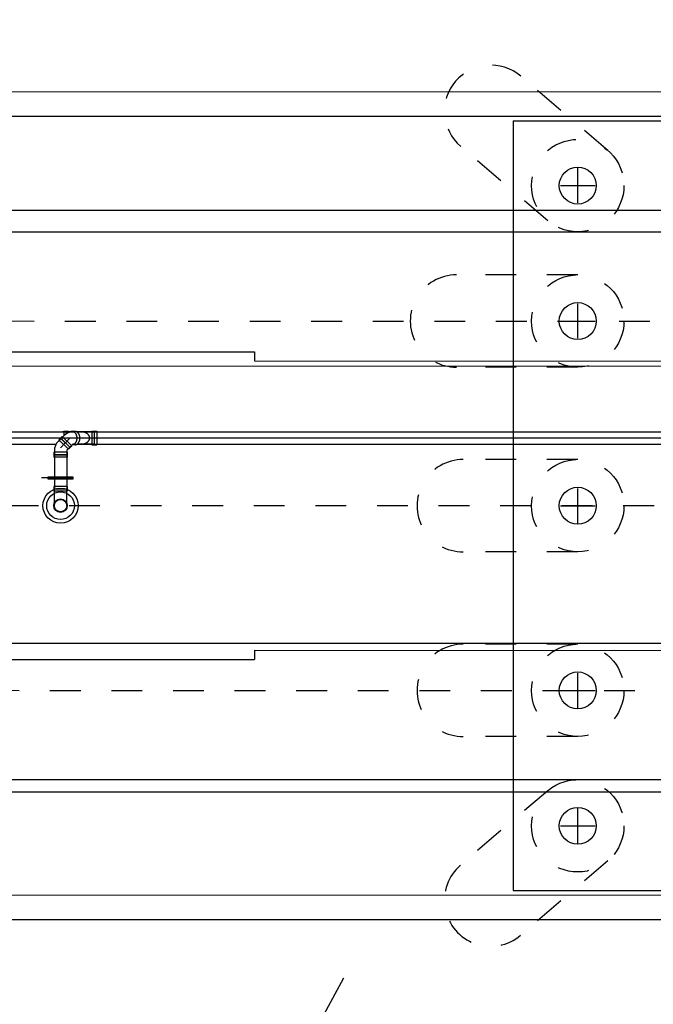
# Model space of a CAD drawing. Extents: x 0 to 1135, y 0 to 420.
# Tile 17 of 46: x 542 to 552, y 171 to 187. Entities that reach past the tile are written whole.
import ezdxf

# ---------------------------------------------------------------- set-up
doc = ezdxf.new("R2010")
doc.units = 0
doc.header["$LTSCALE"] = 2
doc.header["$MEASUREMENT"] = 0
for name, pattern in [('ACAD_ISO03W100', [0.5, 0.25, -0.25]), ('ACAD_ISO10W100W', [0.5, 0.25, -0.25]), ('AUSGEZOGEN', [0]), ('PUNKTX2', [0.5, 0.25, -0.25])]:
    doc.linetypes.add(name, pattern=pattern)
doc.layers.get('0').update_dxf_attribs({"linetype": 'AUSGEZOGEN'})
for name, color, linetype in [('Bahnachse', 7, 'CONTINUOUS'), ('FBR', 8, 'CONTINUOUS'), ('Gleisachse', 7, 'CONTINUOUS'), ('Ingenieurbauwerke', 15, 'CONTINUOUS'), ('NETZ', 250, 'CONTINUOUS')]:
    doc.layers.add(name, color=color, linetype=linetype)

# ---------------------------------------------------------------- blocks, each defined once
blk = doc.blocks.new('IKR')
at = {"color": 0}
for p, q in [((0, 1), (0, 2.5)), ((-2.5, 0), (-1, 0)), ((1, 0), (2.5, 0)), ((0, -2.5), (0, -1))]:
    blk.add_line(p, q, dxfattribs=at)
blk.add_circle((0, 0), 0.05, dxfattribs=at)
blk.add_point((0, 0), dxfattribs=at)

msp = doc.modelspace()

# ---------------------------------------------------------------- linework, layer by layer
at = {"layer": 'Bahnachse', "linetype": 'ACAD_ISO10W100W'}
msp.add_line((490.495, 179.001), (556.111, 178.999), dxfattribs=at)
at = {"layer": 'FBR'}
for points in [[(159.506, 218.371, 0.000005), (172.006, 218.371, 0.000002), (185.995, 218.371, 0.000002), (197.006, 218.371, 0.000005), (209.506, 218.371, -0.000006), (222.006, 218.371, -0.000002), (236.976, 218.371, -0.000002), (247.006, 218.371)], [(250.479, 222.371, -0.000002), (263.664, 222.37, -0.000002), (272.005, 222.37, -0.000033)], [(159.506, 222.371, 0.000005), (172.006, 222.371, 0.000002), (185.995, 222.371, 0.000002), (197.006, 222.371, 0.000005), (209.506, 222.371, -0.000006), (222.006, 222.371, -0.000002), (236.976, 222.371, -0.000003), (247.006, 222.371)], [(277.692, 222.37, -0.00001), (297.005, 222.366, -0.000009), (311.07, 222.363, -0.000011), (322.006, 222.36, -0.00004), (334.506, 222.355, 0.000056), (347.007, 222.351, 0.000011), (348.74, 222.351, -0.000027), (350.474, 222.35, -0.00003), (355.78, 222.348, -0.00001), (372.005, 222.341, -0.000005), (384.506, 222.336, 0.000013), (397.006, 222.33, 0.000004), (409.506, 222.325, -0.000007), (422.006, 222.32, -0.000002), (434.506, 222.314, 0.000003), (447.005, 222.309), (481.396, 222.294, 0)], [(277.691, 218.37, -0.00001), (297.005, 218.366, -0.000009), (311.07, 218.363, -0.000011), (322.005, 218.36, -0.00004), (334.505, 218.355, 0.000056), (347.005, 218.351, 0.000011), (348.739, 218.351, -0.000027), (350.473, 218.35, -0.00003), (355.779, 218.348, -0.00001), (372.004, 218.341, -0.000005), (384.504, 218.336, 0.000013), (397.004, 218.33, 0.000004), (409.504, 218.325, -0.000007), (422.005, 218.32, -0.000002), (434.504, 218.314, 0.000003), (447.004, 218.309), (478.458, 218.295, 0)], [(250.479, 218.371, -0.000002), (263.664, 218.37, -0.000003), (272.005, 218.37, -0.000033)]]:
    msp.add_lwpolyline(points, format="xyb", dxfattribs=at)
at = {"layer": 'Gleisachse', "linetype": 'Continuous'}
for p, q in [((487.238, 181.271), (569.923, 181.266)), ((490.986, 176.771), (569.922, 176.766))]:
    msp.add_line(p, q, dxfattribs=at)
at = {"layer": 'Ingenieurbauwerke', "linetype": 'PUNKTX2'}
for p, q in [((551.243, 184.769), (549.828, 185.977)), ((550.268, 183.628), (548.854, 184.836)), ((550.755, 182.748), (548.785, 182.748)), ((550.755, 181.248), (548.785, 181.248)), ((550.755, 179.748), (548.895, 179.748)), ((550.755, 178.248), (548.895, 178.248)), ((550.755, 176.748), (548.895, 176.748)), ((550.755, 175.248), (548.895, 175.248)), ((550.268, 174.369), (548.853, 173.161)), ((551.242, 173.228), (549.827, 172.02))]:
    msp.add_line(p, q, dxfattribs=at)
at = {"layer": 'Ingenieurbauwerke', "linetype": 'Continuous'}
for p, q in [((513.306, 185.726), (579.315, 185.722)), ((513.305, 185.326), (579.208, 185.322)), ((549.705, 185.248), (549.705, 172.748)), ((549.705, 185.248), (557.805, 185.248)), ((550.755, 183.917), (550.755, 184.479)), ((550.474, 184.198), (551.036, 184.198)), ((516.585, 183.8), (555.026, 183.798)), ((513.305, 183.451), (590.555, 183.446)), ((550.755, 181.717), (550.755, 182.279)), ((550.474, 181.998), (551.036, 181.998)), ((515.074, 181.501), (545.505, 181.499)), ((545.505, 181.499), (545.505, 181.349)), ((545.505, 181.349), (552.505, 181.348)), ((527.514, 180.1), (552.505, 180.098)), ((527.901, 180.2), (542.568, 180.199)), ((542.384, 180.124), (542.33, 180.07)), ((542.366, 180.092), (542.408, 180.134)), ((542.54, 179.969), (542.384, 180.124)), ((542.568, 180.199), (542.385, 180.199)), ((542.409, 180.209), (542.409, 180.135)), ((542.409, 180.209), (542.486, 180.209)), ((542.514, 180.099), (542.436, 180.021)), ((542.445, 180.199), (542.445, 180.164)), ((542.568, 180.199), (542.445, 180.199)), ((542.486, 180.209), (542.486, 180.185)), ((542.514, 180.099), (542.838, 180.099)), ((542.519, 180.198), (542.517, 180.197)), ((542.521, 180.199), (542.519, 180.198)), ((542.523, 180.2), (542.521, 180.199)), ((542.525, 180.201), (542.523, 180.2)), ((542.527, 180.201), (542.525, 180.201)), ((542.529, 180.202), (542.527, 180.201)), ((542.532, 180.203), (542.529, 180.202)), ((542.534, 180.203), (542.532, 180.203)), ((542.536, 180.203), (542.534, 180.203)), ((542.538, 180.204), (542.536, 180.203)), ((542.54, 180.204), (542.538, 180.204)), ((542.542, 180.204), (542.54, 180.204)), ((542.544, 180.204), (542.542, 180.204)), ((542.593, 180.204), (542.543, 180.204)), ((542.547, 180.204), (542.544, 180.204)), ((542.549, 180.204), (542.547, 180.204)), ((542.551, 180.204), (542.549, 180.204)), ((542.553, 180.203), (542.551, 180.204)), ((542.555, 180.203), (542.553, 180.203)), ((542.557, 180.203), (542.555, 180.203)), ((542.559, 180.202), (542.557, 180.203)), ((542.562, 180.202), (542.559, 180.202)), ((542.564, 180.201), (542.562, 180.202)), ((542.566, 180.2), (542.564, 180.201)), ((542.568, 180.199), (542.564, 180.199)), ((542.568, 180.199), (542.566, 180.2)), ((542.57, 180.198), (542.568, 180.199)), ((542.572, 180.197), (542.57, 180.198)), ((542.574, 180.196), (542.572, 180.197)), ((542.576, 180.195), (542.574, 180.196)), ((542.578, 180.194), (542.576, 180.195)), ((542.58, 180.192), (542.578, 180.194)), ((542.582, 180.191), (542.58, 180.192)), ((542.584, 180.189), (542.582, 180.191)), ((542.586, 180.189), (542.584, 180.189)), ((542.587, 180.186), (542.586, 180.189)), ((542.589, 180.184), (542.587, 180.186)), ((542.591, 180.183), (542.589, 180.184)), ((542.592, 180.204), (542.59, 180.204)), ((542.593, 180.181), (542.591, 180.183)), ((542.594, 180.204), (542.592, 180.204)), ((542.594, 180.18), (542.593, 180.181)), ((542.596, 180.204), (542.594, 180.204)), ((542.596, 180.178), (542.594, 180.18)), ((542.597, 180.204), (542.596, 180.204)), ((542.598, 180.176), (542.596, 180.178)), ((542.599, 180.203), (542.597, 180.204)), ((542.599, 180.174), (542.598, 180.176)), ((542.601, 180.203), (542.599, 180.203)), ((542.601, 180.171), (542.599, 180.174)), ((542.603, 180.203), (542.601, 180.203)), ((542.602, 180.169), (542.601, 180.171)), ((542.604, 180.167), (542.602, 180.169)), ((542.605, 180.202), (542.603, 180.203)), ((542.605, 180.165), (542.604, 180.167)), ((542.607, 180.202), (542.605, 180.202)), ((542.606, 180.164), (542.605, 180.165)), ((542.608, 180.161), (542.606, 180.164)), ((542.609, 180.201), (542.607, 180.202)), ((542.609, 180.159), (542.608, 180.161)), ((542.611, 180.201), (542.609, 180.201)), ((542.61, 180.156), (542.609, 180.159)), ((542.611, 180.154), (542.61, 180.156)), ((542.613, 180.2), (542.611, 180.201)), ((542.613, 180.152), (542.611, 180.154)), ((542.615, 180.199), (542.613, 180.2)), ((542.614, 180.148), (542.613, 180.152)), ((542.614, 180.199), (552.505, 180.198)), ((542.901, 180.199), (542.614, 180.199)), ((542.624, 180.199), (542.614, 180.199)), ((542.615, 180.145), (542.614, 180.148)), ((542.616, 180.198), (542.615, 180.199)), ((542.616, 180.143), (542.615, 180.145)), ((542.618, 180.198), (542.616, 180.198)), ((542.617, 180.141), (542.616, 180.143)), ((542.617, 180.138), (542.617, 180.141)), ((542.618, 180.136), (542.617, 180.138)), ((542.62, 180.197), (542.618, 180.198)), ((542.619, 180.133), (542.618, 180.136)), ((542.62, 180.13), (542.619, 180.133)), ((542.622, 180.196), (542.62, 180.197)), ((542.62, 180.127), (542.62, 180.13)), ((542.621, 180.125), (542.62, 180.127)), ((542.622, 180.122), (542.621, 180.125)), ((542.624, 180.194), (542.622, 180.196)), ((542.622, 180.118), (542.622, 180.122)), ((542.622, 180.115), (542.622, 180.118)), ((542.623, 180.113), (542.622, 180.115)), ((542.623, 180.11), (542.623, 180.113)), ((542.623, 180.107), (542.623, 180.11)), ((542.624, 180.104), (542.623, 180.107)), ((542.625, 180.192), (542.624, 180.194)), ((542.624, 180.101), (542.624, 180.104)), ((542.624, 180.098), (542.624, 180.101)), ((542.624, 180.096), (542.624, 180.098)), ((542.627, 180.191), (542.625, 180.192)), ((542.629, 180.19), (542.627, 180.191)), ((542.631, 180.189), (542.629, 180.19)), ((542.632, 180.188), (542.631, 180.189)), ((542.634, 180.186), (542.632, 180.188)), ((542.636, 180.184), (542.634, 180.186)), ((542.637, 180.183), (542.636, 180.184)), ((542.639, 180.181), (542.637, 180.183)), ((542.64, 180.18), (542.639, 180.181)), ((542.642, 180.179), (542.64, 180.18)), ((542.643, 180.176), (542.642, 180.179)), ((542.645, 180.176), (542.643, 180.176)), ((542.646, 180.174), (542.645, 180.176)), ((542.648, 180.171), (542.646, 180.174)), ((542.649, 180.169), (542.648, 180.171)), ((542.65, 180.167), (542.649, 180.169)), ((542.651, 180.165), (542.65, 180.167)), ((542.653, 180.164), (542.651, 180.165)), ((542.654, 180.162), (542.653, 180.164)), ((542.655, 180.16), (542.654, 180.162)), ((542.656, 180.158), (542.655, 180.16)), ((542.657, 180.154), (542.656, 180.158)), ((542.658, 180.152), (542.657, 180.154)), ((542.659, 180.15), (542.658, 180.152)), ((542.66, 180.148), (542.659, 180.15)), ((542.661, 180.145), (542.66, 180.148)), ((542.662, 180.143), (542.661, 180.145)), ((542.663, 180.141), (542.662, 180.143)), ((542.664, 180.139), (542.663, 180.141)), ((542.664, 180.137), (542.664, 180.139)), ((542.665, 180.134), (542.664, 180.137)), ((542.666, 180.132), (542.665, 180.134)), ((542.666, 180.129), (542.666, 180.132)), ((542.667, 180.127), (542.666, 180.129)), ((542.668, 180.123), (542.667, 180.127)), ((542.668, 180.12), (542.668, 180.123)), ((542.668, 180.118), (542.668, 180.12)), ((542.669, 180.115), (542.668, 180.118)), ((542.669, 180.113), (542.669, 180.115)), ((542.669, 180.111), (542.669, 180.113)), ((542.67, 180.108), (542.669, 180.111)), ((542.67, 180.106), (542.67, 180.108)), ((542.67, 180.103), (542.67, 180.106)), ((542.67, 180.1), (542.67, 180.103)), ((542.67, 180.098), (542.67, 180.1)), ((542.67, 180.095), (542.67, 180.098)), ((542.691, 180.199), (542.688, 180.199)), ((542.695, 180.199), (542.691, 180.199)), ((542.698, 180.199), (542.695, 180.199)), ((542.702, 180.199), (542.698, 180.199)), ((542.705, 180.199), (542.702, 180.199)), ((542.708, 180.198), (542.705, 180.199)), ((542.712, 180.198), (542.708, 180.198)), ((542.715, 180.197), (542.712, 180.198)), ((542.719, 180.197), (542.715, 180.197)), ((542.722, 180.196), (542.719, 180.197)), ((542.725, 180.196), (542.722, 180.196)), ((542.729, 180.195), (542.725, 180.196)), ((542.732, 180.194), (542.729, 180.195)), ((542.735, 180.192), (542.732, 180.194)), ((542.739, 180.192), (542.735, 180.192)), ((542.742, 180.191), (542.739, 180.192)), ((542.745, 180.19), (542.742, 180.191)), ((542.748, 180.189), (542.745, 180.19)), ((542.751, 180.188), (542.748, 180.189)), ((542.754, 180.186), (542.751, 180.188)), ((542.757, 180.185), (542.754, 180.186)), ((542.76, 180.184), (542.757, 180.185)), ((542.763, 180.183), (542.76, 180.184)), ((542.766, 180.181), (542.763, 180.183)), ((542.769, 180.18), (542.766, 180.181)), ((542.772, 180.179), (542.769, 180.18)), ((542.775, 180.177), (542.772, 180.179)), ((542.777, 180.176), (542.775, 180.177)), ((542.78, 180.174), (542.777, 180.176)), ((542.783, 180.172), (542.78, 180.174)), ((542.785, 180.171), (542.783, 180.172)), ((542.788, 180.169), (542.785, 180.171)), ((542.79, 180.167), (542.788, 180.169)), ((542.792, 180.165), (542.79, 180.167)), ((542.795, 180.164), (542.792, 180.165)), ((542.797, 180.162), (542.795, 180.164)), ((542.799, 180.16), (542.797, 180.162)), ((542.801, 180.158), (542.799, 180.16)), ((542.803, 180.156), (542.801, 180.158)), ((542.805, 180.154), (542.803, 180.156)), ((542.807, 180.152), (542.805, 180.154)), ((542.809, 180.15), (542.807, 180.152)), ((542.811, 180.148), (542.809, 180.15)), ((542.812, 180.145), (542.811, 180.148)), ((542.814, 180.143), (542.812, 180.145)), ((542.815, 180.141), (542.814, 180.143)), ((542.817, 180.139), (542.815, 180.141)), ((542.818, 180.137), (542.817, 180.139)), ((542.819, 180.134), (542.818, 180.137)), ((542.821, 180.132), (542.819, 180.134)), ((542.822, 180.13), (542.821, 180.132)), ((542.823, 180.127), (542.822, 180.13)), ((542.824, 180.125), (542.823, 180.127)), ((542.825, 180.123), (542.824, 180.125)), ((542.825, 180.12), (542.825, 180.123)), ((542.826, 180.118), (542.825, 180.12)), ((542.827, 180.115), (542.826, 180.118)), ((542.827, 180.113), (542.827, 180.115)), ((542.828, 180.111), (542.827, 180.113)), ((542.828, 180.108), (542.828, 180.111)), ((542.829, 180.106), (542.828, 180.108)), ((542.829, 180.103), (542.829, 180.106)), ((542.829, 180.101), (542.829, 180.103)), ((542.829, 180.098), (542.829, 180.101)), ((542.829, 180.096), (542.829, 180.098)), ((542.829, 180.093), (542.829, 180.096)), ((542.865, 180.209), (542.942, 180.209)), ((542.865, 180.209), (542.865, 179.989)), ((542.901, 180.199), (542.901, 179.999)), ((542.942, 180.209), (542.942, 179.989)), ((527.901, 180), (542.284, 179.999)), ((542.362, 180.088), (542.32, 180.046)), ((542.485, 179.914), (542.33, 180.07)), ((542.433, 180.018), (542.355, 179.94)), ((542.362, 180.088), (542.504, 179.947)), ((542.362, 180.088), (542.504, 179.947)), ((542.364, 180.09), (542.505, 179.949)), ((542.366, 180.092), (542.507, 179.95)), ((542.366, 180.092), (542.507, 179.95)), ((542.504, 179.947), (542.461, 179.904)), ((542.54, 179.969), (542.485, 179.914)), ((542.507, 179.95), (542.55, 179.993)), ((542.545, 179.989), (542.547, 179.989)), ((542.592, 179.988), (542.545, 179.988)), ((542.547, 179.989), (542.549, 179.989)), ((542.549, 179.989), (542.552, 179.989)), ((542.552, 179.989), (542.554, 179.99)), ((542.554, 179.99), (542.556, 179.99)), ((542.556, 179.99), (542.558, 179.99)), ((542.558, 179.99), (542.56, 179.991)), ((542.56, 179.991), (542.562, 179.992)), ((542.562, 179.992), (542.564, 179.992)), ((542.579, 179.999), (542.564, 179.999)), ((542.579, 179.999), (542.564, 179.999)), ((542.564, 179.992), (542.566, 179.993)), ((542.566, 179.993), (542.568, 179.994)), ((542.568, 179.994), (542.571, 179.995)), ((542.571, 179.995), (542.573, 179.996)), ((542.573, 179.996), (542.575, 179.997)), ((542.575, 179.997), (542.577, 179.998)), ((542.577, 179.998), (542.579, 179.999)), ((542.579, 179.999), (542.58, 180.001)), ((542.58, 180.001), (542.582, 180.002)), ((542.582, 180.002), (542.584, 180.003)), ((542.584, 180.003), (542.586, 180.005)), ((542.586, 180.005), (542.588, 180.005)), ((542.588, 180.005), (542.59, 180.007)), ((542.59, 180.007), (542.591, 180.009)), ((542.591, 180.009), (542.593, 180.011)), ((542.592, 179.989), (542.594, 179.989)), ((542.593, 180.011), (542.595, 180.013)), ((542.594, 179.989), (542.595, 179.989)), ((542.595, 180.013), (542.597, 180.015)), ((542.595, 179.989), (542.597, 179.989)), ((542.597, 180.015), (542.598, 180.017)), ((542.597, 179.989), (542.599, 179.99)), ((542.598, 180.017), (542.6, 180.018)), ((542.599, 179.99), (542.601, 179.99)), ((542.6, 180.018), (542.601, 180.02)), ((542.601, 180.02), (542.603, 180.023)), ((542.601, 179.99), (542.603, 179.99)), ((542.603, 180.023), (542.604, 180.026)), ((542.603, 179.99), (542.605, 179.991)), ((542.604, 180.026), (542.606, 180.028)), ((542.605, 179.991), (542.607, 179.991)), ((542.606, 180.028), (542.607, 180.03)), ((542.607, 180.03), (542.608, 180.033)), ((542.607, 179.991), (542.609, 179.992)), ((542.608, 180.033), (542.609, 180.035)), ((542.609, 180.035), (542.611, 180.037)), ((542.609, 179.992), (542.611, 179.992)), ((542.611, 180.037), (542.612, 180.039)), ((542.611, 179.992), (542.613, 179.993)), ((542.612, 180.039), (542.613, 180.041)), ((542.613, 180.041), (542.614, 180.045)), ((542.613, 179.993), (542.615, 179.994)), ((542.614, 180.045), (542.615, 180.047)), ((542.615, 180.047), (542.616, 180.05)), ((542.615, 179.994), (542.616, 179.995)), ((542.616, 180.05), (542.617, 180.053)), ((542.616, 179.995), (542.618, 179.995)), ((542.617, 180.053), (542.618, 180.055)), ((542.618, 180.055), (542.619, 180.058)), ((542.618, 179.995), (542.62, 179.996)), ((542.619, 180.06), (542.62, 180.064)), ((542.619, 180.058), (542.619, 180.06)), ((542.62, 180.064), (542.621, 180.067)), ((542.62, 179.996), (542.622, 179.997)), ((542.621, 180.069), (542.622, 180.072)), ((542.621, 180.067), (542.621, 180.069)), ((542.622, 180.075), (542.623, 180.078)), ((542.622, 180.072), (542.622, 180.075)), ((542.622, 179.997), (542.624, 179.998)), ((542.623, 180.086), (542.624, 180.089)), ((542.623, 180.084), (542.623, 180.086)), ((542.623, 180.081), (542.623, 180.084)), ((542.623, 180.078), (542.623, 180.081)), ((542.624, 180.093), (542.624, 180.096)), ((542.624, 180.089), (542.624, 180.093)), ((542.624, 179.998), (542.625, 180)), ((542.625, 180), (542.627, 180.001)), ((542.625, 179.999), (552.505, 179.998)), ((542.901, 179.999), (542.625, 179.999)), ((542.627, 180.001), (542.629, 180.002)), ((542.629, 180.002), (542.631, 180.003)), ((542.631, 180.003), (542.632, 180.005)), ((542.632, 180.005), (542.634, 180.005)), ((542.634, 180.005), (542.636, 180.007)), ((542.636, 180.007), (542.637, 180.008)), ((542.637, 180.008), (542.639, 180.01)), ((542.639, 180.01), (542.64, 180.011)), ((542.64, 180.011), (542.642, 180.013)), ((542.642, 180.013), (542.643, 180.015)), ((542.643, 180.015), (542.645, 180.017)), ((542.645, 180.017), (542.646, 180.018)), ((542.646, 180.018), (542.647, 180.02)), ((542.647, 180.02), (542.649, 180.023)), ((542.649, 180.023), (542.65, 180.024)), ((542.65, 180.024), (542.651, 180.026)), ((542.651, 180.026), (542.653, 180.028)), ((542.653, 180.028), (542.654, 180.031)), ((542.654, 180.031), (542.655, 180.033)), ((542.655, 180.033), (542.656, 180.035)), ((542.656, 180.035), (542.657, 180.037)), ((542.657, 180.037), (542.658, 180.039)), ((542.658, 180.039), (542.659, 180.041)), ((542.659, 180.041), (542.66, 180.043)), ((542.66, 180.043), (542.661, 180.047)), ((542.661, 180.047), (542.662, 180.049)), ((542.662, 180.049), (542.663, 180.051)), ((542.663, 180.051), (542.664, 180.053)), ((542.664, 180.056), (542.665, 180.058)), ((542.664, 180.053), (542.664, 180.056)), ((542.665, 180.058), (542.666, 180.06)), ((542.666, 180.064), (542.667, 180.065)), ((542.666, 180.06), (542.666, 180.064)), ((542.667, 180.069), (542.668, 180.072)), ((542.667, 180.065), (542.667, 180.069)), ((542.668, 180.074), (542.669, 180.076)), ((542.668, 180.072), (542.668, 180.074)), ((542.669, 180.081), (542.67, 180.084)), ((542.669, 180.079), (542.669, 180.081)), ((542.669, 180.076), (542.669, 180.079)), ((542.67, 180.091), (542.67, 180.095)), ((542.67, 180.089), (542.67, 180.091)), ((542.67, 180.086), (542.67, 180.089)), ((542.67, 180.084), (542.67, 180.086)), ((542.688, 179.999), (542.691, 179.999)), ((542.691, 179.999), (542.695, 179.999)), ((542.695, 179.999), (542.698, 180)), ((542.698, 180), (542.702, 180)), ((542.702, 180), (542.705, 180)), ((542.705, 180), (542.708, 180)), ((542.708, 180), (542.712, 180.001)), ((542.712, 180.001), (542.715, 180.001)), ((542.715, 180.001), (542.719, 180.002)), ((542.719, 180.002), (542.722, 180.002)), ((542.722, 180.002), (542.725, 180.003)), ((542.725, 180.003), (542.729, 180.004)), ((542.729, 180.004), (542.732, 180.004)), ((542.732, 180.004), (542.735, 180.005)), ((542.735, 180.005), (542.739, 180.005)), ((542.739, 180.005), (542.742, 180.006)), ((542.742, 180.006), (542.745, 180.007)), ((542.745, 180.007), (542.748, 180.008)), ((542.748, 180.008), (542.751, 180.009)), ((542.751, 180.009), (542.754, 180.01)), ((542.754, 180.01), (542.757, 180.011)), ((542.757, 180.011), (542.76, 180.013)), ((542.76, 180.013), (542.763, 180.014)), ((542.763, 180.014), (542.766, 180.015)), ((542.766, 180.015), (542.769, 180.017)), ((542.769, 180.017), (542.772, 180.018)), ((542.772, 180.018), (542.775, 180.02)), ((542.775, 180.02), (542.777, 180.021)), ((542.777, 180.021), (542.78, 180.023)), ((542.78, 180.023), (542.783, 180.024)), ((542.783, 180.024), (542.785, 180.026)), ((542.785, 180.026), (542.788, 180.028)), ((542.788, 180.028), (542.79, 180.029)), ((542.79, 180.029), (542.792, 180.031)), ((542.792, 180.031), (542.795, 180.033)), ((542.795, 180.033), (542.797, 180.035)), ((542.797, 180.035), (542.799, 180.037)), ((542.799, 180.037), (542.801, 180.039)), ((542.801, 180.039), (542.803, 180.041)), ((542.803, 180.041), (542.805, 180.043)), ((542.805, 180.043), (542.807, 180.045)), ((542.807, 180.045), (542.809, 180.047)), ((542.809, 180.047), (542.811, 180.049)), ((542.811, 180.049), (542.812, 180.051)), ((542.812, 180.051), (542.814, 180.053)), ((542.814, 180.053), (542.815, 180.056)), ((542.815, 180.056), (542.817, 180.058)), ((542.817, 180.058), (542.818, 180.06)), ((542.818, 180.06), (542.819, 180.062)), ((542.819, 180.062), (542.821, 180.065)), ((542.821, 180.065), (542.822, 180.067)), ((542.822, 180.067), (542.823, 180.069)), ((542.823, 180.069), (542.824, 180.072)), ((542.824, 180.072), (542.825, 180.074)), ((542.825, 180.076), (542.826, 180.079)), ((542.825, 180.074), (542.825, 180.076)), ((542.826, 180.079), (542.827, 180.081)), ((542.827, 180.084), (542.828, 180.086)), ((542.827, 180.081), (542.827, 180.084)), ((542.828, 180.089), (542.829, 180.091)), ((542.828, 180.086), (542.828, 180.089)), ((542.829, 180.091), (542.829, 180.093)), ((542.865, 179.989), (542.942, 179.989)), ((542.245, 179.866), (542.245, 179.789)), ((542.465, 179.866), (542.245, 179.866)), ((542.465, 179.789), (542.245, 179.789)), ((542.255, 179.89), (542.255, 179.268)), ((542.255, 179.83), (542.455, 179.83)), ((542.255, 179.825), (542.455, 179.825)), ((542.455, 179.89), (542.455, 179.268)), ((542.465, 179.866), (542.465, 179.789)), ((542.155, 179.429), (542.155, 179.469)), ((542.155, 179.469), (542.555, 179.469)), ((542.555, 179.469), (542.555, 179.429)), ((542.543, 179.449), (542.047, 179.449)), ((542.555, 179.429), (542.155, 179.429)), ((542.245, 179.309), (542.245, 179.232)), ((542.465, 179.309), (542.245, 179.309)), ((542.465, 179.309), (542.465, 179.232)), ((542.465, 179.232), (542.245, 179.232)), ((542.255, 179.273), (542.455, 179.273)), ((542.255, 178.999), (542.255, 179.268)), ((542.455, 179.268), (542.255, 179.268)), ((542.455, 178.999), (542.455, 179.268)), ((550.755, 178.717), (550.755, 179.279)), ((550.474, 178.998), (551.036, 178.998)), ((545.504, 176.649), (552.505, 176.648)), ((545.504, 176.649), (545.504, 176.499)), ((511.537, 176.501), (545.504, 176.499)), ((550.755, 175.717), (550.755, 176.279)), ((550.474, 175.998), (551.036, 175.998)), ((513.305, 174.551), (590.555, 174.546)), ((516.844, 174.35), (554.766, 174.348)), ((550.755, 173.517), (550.755, 174.079)), ((550.474, 173.798), (551.036, 173.798)), ((549.705, 172.748), (557.805, 172.748)), ((513.305, 172.676), (597.655, 172.671)), ((513.305, 172.276), (597.655, 172.271))]:
    msp.add_line(p, q, dxfattribs=at)
at = {"layer": 'Ingenieurbauwerke', "linetype": 'ACAD_ISO03W100'}
for p, q in [((515.427, 182), (584.755, 181.996)), ((511.183, 176.001), (584.755, 175.996))]:
    msp.add_line(p, q, dxfattribs=at)
at = {"layer": 'Ingenieurbauwerke', "linetype": 'PUNKTX2'}
for centre in [(550.755, 184.198), (550.755, 181.998), (550.755, 178.998), (550.755, 175.998), (550.755, 173.798)]:
    msp.add_circle(centre, 0.75, dxfattribs=at)
at = {"layer": 'Ingenieurbauwerke', "linetype": 'Continuous'}
for centre, radius in [((550.755, 184.198), 0.3), ((550.755, 181.998), 0.3), ((550.755, 178.998), 0.3), ((542.355, 178.999), 0.285), ((542.355, 178.999), 0.225), ((542.355, 178.999), 0.11), ((542.355, 178.999), 0.1), ((550.755, 175.998), 0.3), ((550.755, 173.798), 0.3)]:
    msp.add_circle(centre, radius, dxfattribs=at)
at = {"layer": 'Ingenieurbauwerke', "linetype": 'PUNKTX2'}
for centre, start, end in [((549.341, 185.406), 49.4965, 229.4965), ((548.785, 181.998), 89.9965, 269.9965), ((548.895, 178.998), 89.9965, 269.9965), ((548.895, 175.998), 89.9965, 269.9965), ((549.34, 172.59), 130.4965, 310.4965)]:
    msp.add_arc(centre, 0.75, start, end, dxfattribs=at)
at = {"layer": 'Ingenieurbauwerke', "linetype": 'Continuous'}
for centre, radius, start, end in [((542.564, 179.979), 0.22, 89.9965, 134.9965), ((542.475, 179.89), 0.22, 134.9965, 180.0411), ((542.564, 179.979), 0.02, 89.9965, 134.9965), ((542.475, 179.89), 0.02, 134.9965, 180.1445)]:
    msp.add_arc(centre, radius, start, end, dxfattribs=at)

# ---------------------------------------------------------------- block references
at = {"layer": 'NETZ', "rotation": 151.5965}
msp.add_blockref('IKR', (545.759, 169.124), dxfattribs=at)

doc.saveas('drawing.dxf')
